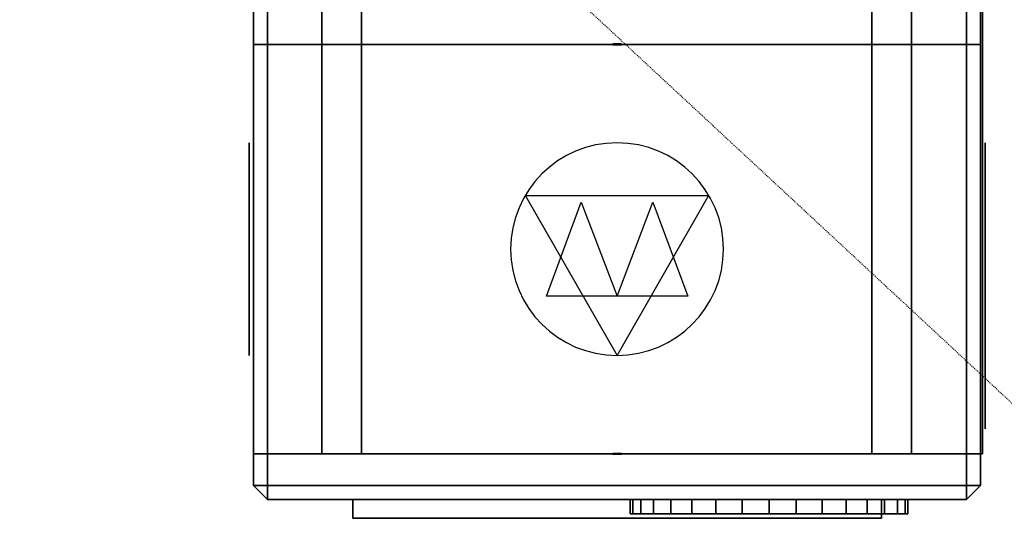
# Model space of a CAD drawing. Header units: centimetres. Extents: x 42630 to 130002, y 15 to 29179.
# Tile 149 of 159: x 84484 to 84595, y 4152 to 4211. Entities that reach past the tile are written whole.
import ezdxf

# ---------------------------------------------------------------- set-up
doc = ezdxf.new("R2010")
doc.units = ezdxf.units.CM
doc.header["$LTSCALE"] = 0.01
doc.linetypes.add('PRZERYWANA', pattern=[0.282222, 0.141111, -0.141111])
doc.layers.get('0').update_dxf_attribs({"color": 253})
doc.layers.add('2D - Ogólne_Nr_Pióra__1', color=7, linetype='Continuous', lineweight=13)

# ---------------------------------------------------------------- blocks, each defined once
blk = doc.blocks.new('z_icon_outdoor_filter.simple')
for p, q in [((-53.4, 80.1), (-53.4, -80.1)), ((-53.4, 80.1), (-53.4, -80.1)), ((53.4, 40.6), (-53.4, 80.1)), ((53.4, 40.6), (-53.4, 80.1)), ((-53.4, 0), (53.4, 40.6)), ((-53.4, 0), (53.4, 40.6)), ((53.4, -40.6), (-53.4, 0)), ((53.4, -40.6), (-53.4, 0)), ((-53.4, -80.1), (53.4, -40.6)), ((-53.4, -80.1), (53.4, -40.6))]:
    blk.add_line(p, q)
blk = doc.blocks.new('z_icon_exhaust_fan.simple')
for p, q in [((-60.3773, -103.8473), (-60.3773, 103.8473)), ((-60.3773, -103.8473), (-60.3773, 103.8473)), ((-60.3773, 103.8473), (120.7523, -0.0023)), ((-60.3773, 103.8473), (120.7523, -0.0023)), ((120.7523, -0.0023), (-60.3773, -103.8473)), ((120.7523, -0.0023), (-60.3773, -103.8473))]:
    blk.add_line(p, q)
blk.add_circle((0, 0), 120.7523)
blk = doc.blocks.new('z_icon_swegon_logo.simple')
for p, q in [((-47.3, 0.6), (-51.6, 3.4)), ((-47.3, 0.6), (-51.6, 3.4)), ((-47.3, 0.6), (-51.6, 3.4)), ((-47.3, 0.6), (-51.6, 3.4)), ((-34.3, 2.2), (-32.9, 6.9)), ((-34.3, 2.2), (-32.9, 6.9)), ((-32.9, 6.9), (-27.8, 6.9)), ((-32.9, 6.9), (-27.8, 6.9)), ((-27.8, 6.9), (-26.6, 1)), ((-27.8, 6.9), (-26.6, 1)), ((-27.8, 6.9), (-26.6, 1)), ((-27.8, 6.9), (-26.6, 1)), ((-25.6, 1.5), (-24.5, 6.9)), ((-25.6, 1.5), (-24.5, 6.9)), ((-24.5, 6.9), (-19.3, 6.9)), ((-24.5, 6.9), (-19.3, 6.9)), ((-19.3, 6.9), (-17.4, 0.2)), ((-19.3, 6.9), (-17.4, 0.2)), ((-19.3, 6.9), (-17.4, 0.2)), ((-19.3, 6.9), (-17.4, 0.2)), ((-12.1, 1.2), (-3.5, 1.2)), ((-12.1, 1.2), (-3.5, 1.2)), ((-12.1, 1.2), (-3.5, 1.2)), ((-12.1, 1.2), (-3.5, 1.2)), ((-3.3, 3.8), (-7.6, 1.9)), ((-3.3, 3.8), (-7.6, 1.9)), ((-3.3, 3.8), (-7.6, 1.9)), ((-3.3, 3.8), (-7.6, 1.9)), ((1.2, 7.1), (-3.5, 7.1)), ((1.2, 7.1), (-3.5, 7.1)), ((1.2, 7.1), (-3.5, 7.1)), ((1.2, 7.1), (-3.5, 7.1)), ((10.6, 6.1), (10.6, 3.5)), ((10.6, 6.1), (10.6, 3.5)), ((10.6, 6.1), (10.6, 3.5)), ((10.6, 6.1), (10.6, 3.5)), ((24.5, 3.4), (24.5, 6.9)), ((24.5, 6.9), (29.6, 6.9)), ((24.5, 3.4), (24.5, 6.9)), ((24.5, 6.9), (29.6, 6.9)), ((29.6, 6.9), (29.6, -0.2)), ((29.6, 6.9), (29.6, -0.2)), ((29.6, 6.9), (29.6, -0.2)), ((29.6, 6.9), (29.6, -0.2)), ((33.3, -0.4), (33.3, 6.9)), ((33.3, 6.9), (38.4, 6.9)), ((33.3, -0.4), (33.3, 6.9)), ((33.3, 6.9), (38.4, 6.9)), ((38.4, 6.9), (38.4, -1.5)), ((38.4, 6.9), (38.4, -1.5)), ((38.4, 6.9), (38.4, -1.5)), ((38.4, 6.9), (38.4, -1.5)), ((-37.8, -5.7), (-34.3, -8.7)), ((-37.8, -5.7), (-34.3, -8.7)), ((-37.8, -5.7), (-34.3, -8.7)), ((-37.8, -5.7), (-34.3, -8.7)), ((-36.8, -6.5), (-35.8, -2.8)), ((-36.8, -6.5), (-35.8, -2.8)), ((-36.8, -6.5), (-35.8, -2.8)), ((-36.8, -6.5), (-35.8, -2.8)), ((-31.6, -6.5), (-36.8, -6.5)), ((-31.6, -6.5), (-36.8, -6.5)), ((-30.5, -1.4), (-31.6, -6.5)), ((-30.5, -1.4), (-31.6, -6.5)), ((-28.4, -6.5), (-29.3, -1.6)), ((-28.4, -6.5), (-29.3, -1.6)), ((-28.4, -6.5), (-29.3, -1.6)), ((-28.4, -6.5), (-29.3, -1.6)), ((-23.9, -6.5), (-28.4, -6.5)), ((-23.9, -6.5), (-28.4, -6.5)), ((-23, -1.8), (-23.9, -6.5)), ((-23, -1.8), (-23.9, -6.5)), ((-20.7, -6.5), (-21.8, -0.7)), ((-20.7, -6.5), (-21.8, -0.7)), ((-20.7, -6.5), (-21.8, -0.7)), ((-20.7, -6.5), (-21.8, -0.7)), ((-15.4, -6.5), (-20.7, -6.5)), ((-15.4, -6.5), (-20.7, -6.5)), ((-16.1, -4.2), (-15.4, -6.5)), ((-16.1, -4.2), (-15.4, -6.5)), ((-8.3, -1.6), (-12.1, -1.6)), ((-8.3, -1.6), (-12.1, -1.6)), ((-8.3, -1.6), (-12.1, -1.6)), ((-8.3, -1.6), (-12.1, -1.6)), ((6.1, -6.5), (6.1, -5.2)), ((6.1, -6.5), (6.1, -5.2)), ((6.1, -6.5), (6.1, -5.2)), ((6.1, -6.5), (6.1, -5.2)), ((10.6, -6.5), (6.1, -6.5)), ((10.6, -6.5), (6.1, -6.5)), ((10.6, -3), (10.6, -6.5)), ((10.6, -3), (10.6, -6.5)), ((24.5, -6.5), (24.5, -3)), ((24.5, -6.5), (24.5, -3)), ((24.5, -6.5), (24.5, -3)), ((24.5, -6.5), (24.5, -3)), ((29.4, -6.5), (24.5, -6.5)), ((29.4, -6.5), (24.5, -6.5)), ((29.4, -4.7), (29.4, -6.5)), ((29.4, -4.7), (29.4, -6.5)), ((42.6, -0.6), (42.6, -0.6)), ((42.6, -0.6), (42.6, -0.6)), ((43, -8.4), (43, -8.4)), ((43, -8.4), (43, -8.4))]:
    blk.add_line(p, q)
for points in [[(-3.5, 7.1), (-3.5, 8.5), (-3.4, 10.5), (-0.9, 11.4)], [(-3.5, 7.1), (-3.5, 8.5), (-3.4, 10.5), (-0.9, 11.4)], [(-0.9, 11.4), (0.5, 11.8), (2.6, 11.9), (3.2, 11.9)], [(-0.9, 11.4), (0.5, 11.8), (2.6, 11.9), (3.2, 11.9)], [(3.2, 11.9), (4.9, 11.9), (6.6, 11.6), (7.9, 11)], [(3.2, 11.9), (4.9, 11.9), (6.6, 11.6), (7.9, 11)], [(-51.6, 3.4), (-50.8, 4.4), (-49.5, 6.1), (-46.7, 6.9)], [(-51.6, 3.4), (-50.8, 4.4), (-49.5, 6.1), (-46.7, 6.9)], [(-44.8, 2.6), (-46.4, 2.1), (-46.8, 1.4), (-47.3, 0.6)], [(-44.8, 2.6), (-46.4, 2.1), (-46.8, 1.4), (-47.3, 0.6)], [(-46.7, 6.9), (-45.3, 7.3), (-43.9, 7.4), (-42.6, 7.4)], [(-46.7, 6.9), (-45.3, 7.3), (-43.9, 7.4), (-42.6, 7.4)], [(-45.3, -0.5), (-44.6, -0.3), (-41.3, 0.3), (-40.7, 0.5)], [(-45.3, -0.5), (-44.6, -0.3), (-41.3, 0.3), (-40.7, 0.5)], [(-42.4, 3), (-43.2, 3), (-44.1, 2.8), (-44.8, 2.6)], [(-42.4, 3), (-43.2, 3), (-44.1, 2.8), (-44.8, 2.6)], [(-42.6, 7.4), (-41.6, 7.4), (-38, 7.4), (-35.8, 5.1)], [(-42.6, 7.4), (-41.6, 7.4), (-38, 7.4), (-35.8, 5.1)], [(-39.7, 1.6), (-39.7, 2.9), (-41.9, 3), (-42.4, 3)], [(-39.7, 1.6), (-39.7, 2.9), (-41.9, 3), (-42.4, 3)], [(-40.7, 0.5), (-39.7, 0.8), (-39.7, 1.5), (-39.7, 1.6)], [(-40.7, 0.5), (-39.7, 0.8), (-39.7, 1.5), (-39.7, 1.6)], [(-35.8, 5.1), (-35.2, 4.4), (-34.5, 3.5), (-34.3, 2.2)], [(-35.8, 5.1), (-35.2, 4.4), (-34.5, 3.5), (-34.3, 2.2)], [(-29.9, 2.8), (-30.1, 0.9), (-30.2, 0.5), (-30.5, -1.4)], [(-29.9, 2.8), (-30.1, 0.9), (-30.2, 0.5), (-30.5, -1.4)], [(-29.3, -1.6), (-29.7, 0.3), (-29.7, 0.7), (-29.9, 2.8)], [(-29.3, -1.6), (-29.7, 0.3), (-29.7, 0.7), (-29.9, 2.8)], [(-26.6, 1), (-26.3, -0.5), (-26.2, -0.9), (-26.2, -2.4)], [(-26.6, 1), (-26.3, -0.5), (-26.2, -0.9), (-26.2, -2.4)], [(-26.2, -2.4), (-26, -0.7), (-26, -0.2), (-25.6, 1.5)], [(-26.2, -2.4), (-26, -0.7), (-26, -0.2), (-25.6, 1.5)], [(-22.3, 2.8), (-22.5, 0.6), (-22.6, 0.1), (-23, -1.8)], [(-22.3, 2.8), (-22.5, 0.6), (-22.6, 0.1), (-23, -1.8)], [(-21.8, -0.7), (-22.1, 0.8), (-22.1, 1.1), (-22.3, 2.8)], [(-21.8, -0.7), (-22.1, 0.8), (-22.1, 1.1), (-22.3, 2.8)], [(-17.4, 0.2), (-17.4, 3.9), (-15, 7.4), (-10.2, 7.4)], [(-17.4, 0.2), (-17.4, 3.9), (-15, 7.4), (-10.2, 7.4)], [(-11.5, 3), (-12.1, 2.4), (-12.1, 1.7), (-12.1, 1.2)], [(-11.5, 3), (-12.1, 2.4), (-12.1, 1.7), (-12.1, 1.2)], [(-9.9, 3.7), (-10.9, 3.7), (-11.4, 3.2), (-11.5, 3)], [(-9.9, 3.7), (-10.9, 3.7), (-11.4, 3.2), (-11.5, 3)], [(-10.2, 7.4), (-7.1, 7.4), (-4.8, 6.2), (-3.3, 3.8)], [(-10.2, 7.4), (-7.1, 7.4), (-4.8, 6.2), (-3.3, 3.8)], [(-7.6, 1.9), (-8.1, 3), (-8.7, 3.7), (-9.9, 3.7)], [(-7.6, 1.9), (-8.1, 3), (-8.7, 3.7), (-9.9, 3.7)], [(-3.5, 1.2), (-3, 4.1), (-1.2, 6.2), (2.3, 6.2)], [(-3.5, 1.2), (-3, 4.1), (-1.2, 6.2), (2.3, 6.2)], [(3.2, 8.8), (1.2, 8.8), (1.2, 7.6), (1.2, 7.1)], [(3.2, 8.8), (1.2, 8.8), (1.2, 7.6), (1.2, 7.1)], [(3.4, 2.7), (2, 2.7), (1.3, 1.9), (1.3, -0.1)], [(3.4, 2.7), (2, 2.7), (1.3, 1.9), (1.3, -0.1)], [(2.3, 6.2), (4.5, 6.2), (5.2, 5.4), (5.4, 5.3)], [(2.3, 6.2), (4.5, 6.2), (5.2, 5.4), (5.4, 5.3)], [(5.1, 8.2), (4.7, 8.6), (3.9, 8.8), (3.2, 8.8)], [(5.1, 8.2), (4.7, 8.6), (3.9, 8.8), (3.2, 8.8)], [(5.5, -0.3), (5.5, 0.7), (5.5, 2.7), (3.4, 2.7)], [(5.5, -0.3), (5.5, 0.7), (5.5, 2.7), (3.4, 2.7)], [(5.6, 6.1), (5.6, 7), (5.6, 7.6), (5.1, 8.2)], [(5.6, 6.1), (5.6, 7), (5.6, 7.6), (5.1, 8.2)], [(5.4, 5.3), (5.5, 5.1), (5.6, 5), (5.7, 4.8)], [(5.4, 5.3), (5.5, 5.1), (5.6, 5), (5.7, 4.8)], [(5.7, 4.8), (5.6, 5.3), (5.6, 5.7), (5.6, 6.1)], [(5.7, 4.8), (5.6, 5.3), (5.6, 5.7), (5.6, 6.1)], [(7.9, 11), (10.4, 9.8), (10.5, 7.7), (10.6, 6.1)], [(7.9, 11), (10.4, 9.8), (10.5, 7.7), (10.6, 6.1)], [(10.6, 3.5), (11.6, 5.7), (13.7, 7.4), (17.3, 7.4)], [(10.6, 3.5), (11.6, 5.7), (13.7, 7.4), (17.3, 7.4)], [(17.5, 3.7), (15.4, 3.7), (15.1, 1.4), (15.1, 0.2)], [(17.5, 3.7), (15.4, 3.7), (15.1, 1.4), (15.1, 0.2)], [(15.1, 0.2), (15.1, -1.3), (15.5, -3.2), (17.5, -3.3)], [(15.1, 0.2), (15.1, -1.3), (15.5, -3.2), (17.5, -3.3)], [(17.3, 7.4), (20.9, 7.4), (23.4, 5.9), (24.5, 3.4)], [(17.3, 7.4), (20.9, 7.4), (23.4, 5.9), (24.5, 3.4)], [(19.9, 0.1), (19.9, 2.1), (19.3, 3.7), (17.5, 3.7)], [(19.9, 0.1), (19.9, 2.1), (19.3, 3.7), (17.5, 3.7)], [(17.5, -3.3), (19.8, -3.4), (19.9, -0.7), (19.9, 0.1)], [(17.5, -3.3), (19.8, -3.4), (19.9, -0.7), (19.9, 0.1)], [(-50.1, -5.8), (-50.1, -2), (-46.9, -0.9), (-45.3, -0.5)], [(-50.1, -5.8), (-50.1, -2), (-46.9, -0.9), (-45.3, -0.5)], [(-49.6, -8.2), (-49.9, -7.4), (-50.1, -6.6), (-50.1, -5.8)], [(-49.6, -8.2), (-49.9, -7.4), (-50.1, -6.6), (-50.1, -5.8)], [(-42.3, -11.9), (-45.5, -11.9), (-48.5, -10.8), (-49.6, -8.2)], [(-42.3, -11.9), (-45.5, -11.9), (-48.5, -10.8), (-49.6, -8.2)], [(-42.1, -4.9), (-43.6, -5.2), (-44.5, -5.5), (-44.5, -6.3)], [(-42.1, -4.9), (-43.6, -5.2), (-44.5, -5.5), (-44.5, -6.3)], [(-44.5, -6.3), (-44.5, -7.3), (-43.4, -7.5), (-42.5, -7.5)], [(-44.5, -6.3), (-44.5, -7.3), (-43.4, -7.5), (-42.5, -7.5)], [(-42.5, -7.5), (-41.6, -7.5), (-40.2, -7.4), (-39.2, -6.9)], [(-42.5, -7.5), (-41.6, -7.5), (-40.2, -7.4), (-39.2, -6.9)], [(-36.9, -10.7), (-38.4, -11.5), (-40.2, -11.9), (-42.3, -11.9)], [(-36.9, -10.7), (-38.4, -11.5), (-40.2, -11.9), (-42.3, -11.9)], [(-35.8, -2.8), (-37.3, -4.1), (-39.7, -4.5), (-42.1, -4.9)], [(-35.8, -2.8), (-37.3, -4.1), (-39.7, -4.5), (-42.1, -4.9)], [(-39.2, -6.9), (-38.4, -6.4), (-38.1, -6), (-37.8, -5.7)], [(-39.2, -6.9), (-38.4, -6.4), (-38.1, -6), (-37.8, -5.7)], [(-34.3, -8.7), (-34.9, -9.4), (-35.6, -10.1), (-36.9, -10.7)], [(-34.3, -8.7), (-34.9, -9.4), (-35.6, -10.1), (-36.9, -10.7)], [(-10.2, -7), (-12.8, -7), (-14.8, -6), (-16.1, -4.2)], [(-10.2, -7), (-12.8, -7), (-14.8, -6), (-16.1, -4.2)], [(-12.1, -1.6), (-11.9, -2.2), (-11.7, -3.6), (-10.1, -3.6)], [(-12.1, -1.6), (-11.9, -2.2), (-11.7, -3.6), (-10.1, -3.6)], [(-5, -5), (-6.6, -6.6), (-8.6, -7), (-10.2, -7)], [(-5, -5), (-6.6, -6.6), (-8.6, -7), (-10.2, -7)], [(-10.1, -3.6), (-9.4, -3.6), (-8.6, -3.2), (-8.4, -2.3)], [(-10.1, -3.6), (-9.4, -3.6), (-8.6, -3.2), (-8.4, -2.3)], [(-8.4, -2.3), (-8.3, -2.1), (-8.3, -1.9), (-8.3, -1.6)], [(-8.4, -2.3), (-8.3, -2.1), (-8.3, -1.9), (-8.3, -1.6)], [(-3.4, -2.2), (-3.6, -3.2), (-4.1, -4.1), (-5, -5)], [(-3.4, -2.2), (-3.6, -3.2), (-4.1, -4.1), (-5, -5)], [(2.5, -6.8), (-1.3, -6.8), (-2.9, -4.5), (-3.4, -2.2)], [(2.5, -6.8), (-1.3, -6.8), (-2.9, -4.5), (-3.4, -2.2)], [(1.3, -0.1), (1.3, -0.6), (1.3, -3.2), (3.5, -3.2)], [(1.3, -0.1), (1.3, -0.6), (1.3, -3.2), (3.5, -3.2)], [(5.7, -5.7), (4.9, -6.6), (3.7, -6.8), (2.5, -6.8)], [(5.7, -5.7), (4.9, -6.6), (3.7, -6.8), (2.5, -6.8)], [(3.5, -3.2), (5.5, -3.2), (5.5, -1), (5.5, -0.3)], [(3.5, -3.2), (5.5, -3.2), (5.5, -1), (5.5, -0.3)], [(6.1, -5.2), (6, -5.4), (5.9, -5.6), (5.7, -5.7)], [(6.1, -5.2), (6, -5.4), (5.9, -5.6), (5.7, -5.7)], [(17.6, -7), (14.2, -7.1), (11.7, -5.5), (10.6, -3)], [(17.6, -7), (14.2, -7.1), (11.7, -5.5), (10.6, -3)], [(23.1, -5.1), (22.1, -6.1), (20.3, -7), (17.6, -7)], [(23.1, -5.1), (22.1, -6.1), (20.3, -7), (17.6, -7)], [(24.5, -3), (24.1, -3.8), (23.6, -4.5), (23.1, -5.1)], [(24.5, -3), (24.1, -3.8), (23.6, -4.5), (23.1, -5.1)], [(33.6, -6.8), (30.8, -6.8), (29.8, -5.3), (29.4, -4.7)], [(33.6, -6.8), (30.8, -6.8), (29.8, -5.3), (29.4, -4.7)], [(29.6, -0.2), (29.6, -1), (29.7, -2.4), (31.5, -2.4)], [(29.6, -0.2), (29.6, -1), (29.7, -2.4), (31.5, -2.4)], [(31.5, -2.4), (33.2, -2.4), (33.3, -1.1), (33.3, -0.4)], [(31.5, -2.4), (33.2, -2.4), (33.3, -1.1), (33.3, -0.4)], [(37.1, -5.6), (36.7, -6), (35.7, -6.8), (33.6, -6.8)], [(37.1, -5.6), (36.7, -6), (35.7, -6.8), (33.6, -6.8)], [(38.4, -1.5), (38.4, -2.6), (38.4, -4.3), (37.1, -5.6)], [(38.4, -1.5), (38.4, -2.6), (38.4, -4.3), (37.1, -5.6)], [(41.9, -1.2), (41.8, -1.6), (41.7, -2.2), (41.7, -3)], [(41.7, -3), (41.7, -4.4), (41.9, -6.4), (43, -8.4)], [(42, -0.8), (42, -0.9), (41.9, -1), (41.9, -1.2)], [(42.3, -1.2), (42.1, -1), (42.1, -0.9), (42, -0.8)], [(43.2, -2.8), (42.8, -2.1), (42.5, -1.6), (42.3, -1.2)], [(42.6, -0.6), (42.6, -0.6), (42.6, -0.6), (42.6, -0.6)], [(42.6, -0.6), (42.6, -0.8), (42.7, -0.9), (42.9, -1.1)], [(43.2, -0.6), (43, -0.6), (42.7, -0.6), (42.6, -0.6)], [(42.9, -1.1), (43.1, -1.5), (43.5, -2.1), (43.9, -2.7)], [(43, -8.4), (44.1, -10.3), (46, -11.1), (47.6, -11.5)], [(45.2, -0.8), (44.4, -0.6), (43.7, -0.6), (43.2, -0.6)], [(45.8, -6.6), (45, -5.5), (44, -4), (43.2, -2.8)], [(43.9, -2.7), (44.7, -4), (45.8, -5.6), (46.6, -6.7)], [(50.1, -3.4), (48.7, -1.7), (46.8, -1), (45.2, -0.8)], [(48.8, -10.1), (47.8, -9.1), (46.7, -7.7), (45.8, -6.6)], [(46.6, -6.7), (47.7, -8.2), (48.9, -9.5), (49.7, -10.4)], [(50, -11.4), (49.7, -11.1), (49.3, -10.7), (48.8, -10.1)], [(49.7, -10.4), (50.2, -10.9), (50.5, -11.2), (50.8, -11.5)], [(51.6, -8.9), (51.7, -7.2), (51.5, -5.1), (50.1, -3.4)], [(51, -11.6), (51.1, -11.5), (51.2, -11.3), (51.2, -11)], [(51.2, -11), (51.4, -10.5), (51.5, -9.8), (51.6, -8.9)], [(47.6, -11.5), (48.4, -11.7), (49.1, -11.8), (49.7, -11.8)], [(49.7, -11.8), (49.9, -11.8), (50.2, -11.8), (50.3, -11.8)], [(50.3, -11.8), (50.2, -11.7), (50.1, -11.6), (50, -11.4)], [(50.3, -11.8), (50.3, -11.8), (50.3, -11.8), (50.3, -11.8)], [(50.8, -11.5), (50.9, -11.6), (51, -11.7), (51, -11.7)], [(51, -11.7), (51, -11.7), (51, -11.7), (51, -11.6)]]:
    blk.add_open_spline(points, degree=3)
blk = doc.blocks.new('mainUnitSep_0_1725964931400')
for points in [[(21, 814, 576), (21, 814, 1004), (37, 830, 1004), (37, 830, 576)], [(21, 814, 1004), (37, 814, 1020), (37, 830, 1004)], [(37, 814, 560), (21, 814, 576), (37, 830, 576)], [(21, 814, 116), (21, 814, 544), (37, 830, 544), (37, 830, 116)], [(21, 814, 544), (37, 814, 560), (37, 830, 544)], [(37, 814, 100), (21, 814, 116), (37, 830, 116)], [(37, 830, 576), (37, 830, 1004), (73, 830, 1004), (73, 830, 576)], [(37, 830, 1004), (37, 814, 1020), (73, 814, 1020), (73, 830, 1004)], [(37, 814, 560), (37, 830, 576), (73, 830, 576), (73, 814, 560)], [(37, 830, 116), (37, 830, 544), (73, 830, 544), (73, 830, 116)], [(37, 830, 544), (37, 814, 560), (73, 814, 560), (73, 830, 544)], [(37, 814, 100), (37, 830, 116), (73, 830, 116), (73, 814, 100)], [(73, 5, 560), (73, 830, 560), (73, 830, 100), (73, 5, 100)], [(538, 830, 560), (538, 830, 100), (73, 830, 100), (73, 830, 560)], [(538, 5, 560), (538, 830, 560), (73, 830, 560), (73, 5, 560)], [(73, 5, 100), (73, 830, 100), (538, 830, 100), (538, 5, 100)], [(73, 5, 1020), (73, 830, 1020), (73, 830, 560), (73, 5, 560)], [(538, 830, 1020), (538, 830, 560), (73, 830, 560), (73, 830, 1020)], [(538, 5, 1020), (538, 830, 1020), (73, 830, 1020), (73, 5, 1020)], [(73, 5, 560), (73, 830, 560), (538, 830, 560), (538, 5, 560)], [(73, 830, 576), (73, 830, 1004), (73, 814, 1004), (73, 814, 576)], [(73, 830, 1004), (73, 814, 1020), (73, 814, 1004)], [(73, 814, 560), (73, 830, 576), (73, 814, 576)], [(73, 830, 116), (73, 830, 544), (73, 814, 544), (73, 814, 116)], [(73, 830, 544), (73, 814, 560), (73, 814, 544)], [(73, 814, 100), (73, 830, 116), (73, 814, 116)], [(73, 830, 116), (73, 830, 1004), (1469, 830, 1004), (1469, 830, 116)], [(73, 814, 116), (73, 814, 1004), (73, 830, 1004), (73, 830, 116)], [(73, 830, 1004), (73, 814, 1020), (1469, 814, 1020), (1469, 830, 1004)], [(73, 814, 100), (73, 830, 116), (1469, 830, 116), (1469, 814, 100)], [(73, 814, 1004), (73, 814, 1020), (73, 830, 1004)], [(73, 814, 100), (73, 814, 116), (73, 830, 116)], [(538, 830, 100), (538, 5, 100), (538, 5, 1020), (538, 830, 1020)], [(538, 830, 100), (538, 830, 1020), (1004, 830, 1020), (1004, 830, 100)], [(538, 830, 1020), (538, 5, 1020), (1004, 5, 1020), (1004, 830, 1020)], [(1004, 830, 100), (1004, 5, 100), (538, 5, 100), (538, 830, 100)], [(538, 5, 100), (538, 830, 100), (538, 830, 560), (538, 5, 560)], [(538, 5, 560), (538, 830, 560), (538, 830, 1020), (538, 5, 1020)], [(21, 21, 576), (21, 21, 1004), (21, 814, 1004), (21, 814, 576)], [(21, 21, 1004), (37, 21, 1020), (37, 814, 1020), (21, 814, 1004)], [(37, 21, 560), (21, 21, 576), (21, 814, 576), (37, 814, 560)], [(21, 21, 116), (21, 21, 544), (21, 814, 544), (21, 814, 116)], [(21, 21, 544), (37, 21, 560), (37, 814, 560), (21, 814, 544)], [(37, 21, 100), (21, 21, 116), (21, 814, 116), (37, 814, 100)], [(73, 21, 1020), (73, 814, 1020), (37, 814, 1020), (37, 21, 1020)], [(73, 814, 560), (73, 21, 560), (37, 21, 560), (37, 814, 560)], [(73, 21, 560), (73, 814, 560), (37, 814, 560), (37, 21, 560)], [(73, 814, 100), (73, 21, 100), (37, 21, 100), (37, 814, 100)], [(73, 814, 576), (73, 814, 1004), (73, 21, 1004), (73, 21, 576)], [(73, 21, 1004), (73, 814, 1004), (73, 814, 1020), (73, 21, 1020)], [(73, 21, 560), (73, 814, 560), (73, 814, 576), (73, 21, 576)], [(73, 814, 116), (73, 814, 544), (73, 21, 544), (73, 21, 116)], [(73, 21, 544), (73, 814, 544), (73, 814, 560), (73, 21, 560)], [(73, 21, 100), (73, 814, 100), (73, 814, 116), (73, 21, 116)], [(73, 21, 116), (73, 21, 1004), (73, 814, 1004), (73, 814, 116)], [(1469, 21, 1020), (1469, 814, 1020), (73, 814, 1020), (73, 21, 1020)], [(1469, 814, 100), (1469, 21, 100), (73, 21, 100), (73, 814, 100)], [(73, 21, 1004), (73, 21, 1020), (73, 814, 1020), (73, 814, 1004)], [(73, 21, 100), (73, 21, 116), (73, 814, 116), (73, 814, 100)], [(73, 752.5), (73, 707.5), (73, 707.5, 100), (73, 752.5, 100)], [(73, 752.5), (73, 752.5, 100), (1946.5, 752.5, 100), (1946.5, 752.5)], [(73, 752.5, 100), (73, 707.5, 100), (1946.5, 707.5, 100), (1946.5, 752.5, 100)], [(1946.5, 752.5), (1946.5, 707.5), (73, 707.5), (73, 752.5)], [(21, 717.5, 480), (21, 717.5, 180), (0, 717.5, 180), (0, 717.5, 480)], [(21, 717.5, 480), (0, 717.5, 480), (0, 117.5, 480), (21, 117.5, 480)], [(0, 717.5, 180), (21, 717.5, 180), (21, 117.5, 180), (0, 117.5, 180)], [(0, 717.5, 480), (0, 717.5, 180), (0, 117.5, 180), (0, 117.5, 480)], [(21, 117.5, 480), (21, 117.5, 180), (21, 717.5, 180), (21, 717.5, 480)], [(73, 707.5, 100), (73, 707.5), (1946.5, 707.5), (1946.5, 707.5, 100)], [(73.5, 422.5, 335), (73.5, 422.5, 325), (72.5, 422.5, 325), (72.5, 422.5, 335)], [(73.5, 422.5, 335), (72.5, 422.5, 335), (72.5, 412.5, 335), (73.5, 412.5, 335)], [(72.5, 422.5, 325), (73.5, 422.5, 325), (73.5, 412.5, 325), (72.5, 412.5, 325)], [(72.5, 422.5, 335), (72.5, 422.5, 325), (72.5, 412.5, 325), (72.5, 412.5, 335)], [(73.5, 422.5, 795), (73.5, 422.5, 785), (72.5, 422.5, 785), (72.5, 422.5, 795)], [(73.5, 422.5, 795), (72.5, 422.5, 795), (72.5, 412.5, 795), (73.5, 412.5, 795)], [(72.5, 422.5, 785), (73.5, 422.5, 785), (73.5, 412.5, 785), (72.5, 412.5, 785)], [(72.5, 422.5, 795), (72.5, 422.5, 785), (72.5, 412.5, 785), (72.5, 412.5, 795)], [(73.5, 422.5, 795), (73.5, 422.5, 785), (72.5, 422.5, 785), (72.5, 422.5, 795)], [(72.5, 412.5, 795), (73.5, 412.5, 795), (73.5, 422.5, 795), (72.5, 422.5, 795)], [(73.5, 412.5, 785), (72.5, 412.5, 785), (72.5, 422.5, 785), (73.5, 422.5, 785)], [(72.5, 422.5, 795), (72.5, 422.5, 785), (72.5, 412.5, 785), (72.5, 412.5, 795)], [(73.5, 422.5, 335), (73.5, 422.5, 325), (72.5, 422.5, 325), (72.5, 422.5, 335)], [(72.5, 412.5, 335), (73.5, 412.5, 335), (73.5, 422.5, 335), (72.5, 422.5, 335)], [(73.5, 412.5, 325), (72.5, 412.5, 325), (72.5, 422.5, 325), (73.5, 422.5, 325)], [(72.5, 422.5, 335), (72.5, 422.5, 325), (72.5, 412.5, 325), (72.5, 412.5, 335)], [(73.5, 412.5, 335), (73.5, 412.5, 325), (73.5, 422.5, 325), (73.5, 422.5, 335)], [(73.5, 412.5, 795), (73.5, 412.5, 785), (73.5, 422.5, 785), (73.5, 422.5, 795)], [(73.5, 412.5, 795), (73.5, 412.5, 785), (73.5, 422.5, 785), (73.5, 422.5, 795)], [(73.5, 412.5, 335), (73.5, 412.5, 325), (73.5, 422.5, 325), (73.5, 422.5, 335)], [(538.5, 422.5, 335), (538.5, 422.5, 325), (537.5, 422.5, 325), (537.5, 422.5, 335)], [(538.5, 422.5, 335), (537.5, 422.5, 335), (537.5, 412.5, 335), (538.5, 412.5, 335)], [(537.5, 422.5, 325), (538.5, 422.5, 325), (538.5, 412.5, 325), (537.5, 412.5, 325)], [(537.5, 422.5, 335), (537.5, 422.5, 325), (537.5, 412.5, 325), (537.5, 412.5, 335)], [(538.5, 422.5, 795), (538.5, 422.5, 785), (537.5, 422.5, 785), (537.5, 422.5, 795)], [(538.5, 422.5, 795), (537.5, 422.5, 795), (537.5, 412.5, 795), (538.5, 412.5, 795)], [(537.5, 422.5, 785), (538.5, 422.5, 785), (538.5, 412.5, 785), (537.5, 412.5, 785)], [(537.5, 422.5, 795), (537.5, 422.5, 785), (537.5, 412.5, 785), (537.5, 412.5, 795)], [(538.5, 422.5, 335), (538.5, 422.5, 325), (537.5, 422.5, 325), (537.5, 422.5, 335)], [(537.5, 412.5, 335), (538.5, 412.5, 335), (538.5, 422.5, 335), (537.5, 422.5, 335)], [(538.5, 412.5, 325), (537.5, 412.5, 325), (537.5, 422.5, 325), (538.5, 422.5, 325)], [(537.5, 422.5, 335), (537.5, 422.5, 325), (537.5, 412.5, 325), (537.5, 412.5, 335)], [(538.5, 422.5, 795), (538.5, 422.5, 785), (537.5, 422.5, 785), (537.5, 422.5, 795)], [(537.5, 412.5, 795), (538.5, 412.5, 795), (538.5, 422.5, 795), (537.5, 422.5, 795)], [(538.5, 412.5, 785), (537.5, 412.5, 785), (537.5, 422.5, 785), (538.5, 422.5, 785)], [(537.5, 422.5, 795), (537.5, 422.5, 785), (537.5, 412.5, 785), (537.5, 412.5, 795)], [(538.5, 412.5, 335), (538.5, 412.5, 325), (538.5, 422.5, 325), (538.5, 422.5, 335)], [(538.5, 412.5, 795), (538.5, 412.5, 785), (538.5, 422.5, 785), (538.5, 422.5, 795)], [(538.5, 412.5, 335), (538.5, 412.5, 325), (538.5, 422.5, 325), (538.5, 422.5, 335)], [(538.5, 412.5, 795), (538.5, 412.5, 785), (538.5, 422.5, 785), (538.5, 422.5, 795)], [(5, 399.5, 820.7), (21, 399.5, 820.7), (21, 402.5, 790), (5, 402.5, 790)], [(5, 402.5, 790), (21, 402.5, 790), (21, 399.5, 759.3), (5, 399.5, 759.3)], [(5, 390.5, 850.3), (5, 399.5, 820.7), (5, 402.5, 790), (5, 245, 790)], [(5, 402.5, 790), (5, 399.5, 759.3), (5, 390.5, 729.7), (5, 245, 790)], [(21, 399.5, 759.3), (21, 402.5, 790), (21, 399.5, 759.3), (21, 245, 790)], [(72.5, 412.5, 335), (72.5, 412.5, 325), (73.5, 412.5, 325), (73.5, 412.5, 335)], [(72.5, 412.5, 795), (72.5, 412.5, 785), (73.5, 412.5, 785), (73.5, 412.5, 795)], [(72.5, 412.5, 795), (72.5, 412.5, 785), (73.5, 412.5, 785), (73.5, 412.5, 795)], [(72.5, 412.5, 335), (72.5, 412.5, 325), (73.5, 412.5, 325), (73.5, 412.5, 335)], [(537.5, 412.5, 335), (537.5, 412.5, 325), (538.5, 412.5, 325), (538.5, 412.5, 335)], [(537.5, 412.5, 795), (537.5, 412.5, 785), (538.5, 412.5, 785), (538.5, 412.5, 795)], [(537.5, 412.5, 335), (537.5, 412.5, 325), (538.5, 412.5, 325), (538.5, 412.5, 335)], [(537.5, 412.5, 795), (537.5, 412.5, 785), (538.5, 412.5, 785), (538.5, 412.5, 795)], [(5, 390.5, 850.3), (21, 390.5, 850.3), (21, 399.5, 820.7), (5, 399.5, 820.7)], [(5, 399.5, 759.3), (21, 399.5, 759.3), (21, 390.5, 729.7), (5, 390.5, 729.7)], [(21, 399.5, 820.7), (21, 390.5, 850.3), (21, 399.5, 820.7), (21, 245, 790)], [(5, 376, 877.5), (21, 376, 877.5), (21, 390.5, 850.3), (5, 390.5, 850.3)], [(5, 390.5, 729.7), (21, 390.5, 729.7), (21, 376, 702.5), (5, 376, 702.5)], [(5, 356.4, 901.4), (5, 376, 877.5), (5, 390.5, 850.3), (5, 245, 790)], [(5, 390.5, 729.7), (5, 376, 702.5), (5, 356.4, 678.6), (5, 245, 790)], [(21, 376, 702.5), (21, 390.5, 729.7), (21, 376, 702.5), (21, 245, 790)], [(5, 356.4, 901.4), (21, 356.4, 901.4), (21, 376, 877.5), (5, 376, 877.5)], [(5, 376, 702.5), (21, 376, 702.5), (21, 356.4, 678.6), (5, 356.4, 678.6)], [(21, 376, 877.5), (21, 356.4, 901.4), (21, 376, 877.5), (21, 245, 790)], [(5, 332.5, 921), (21, 332.5, 921), (21, 356.4, 901.4), (5, 356.4, 901.4)], [(5, 356.4, 678.6), (21, 356.4, 678.6), (21, 332.5, 659), (5, 332.5, 659)], [(5, 305.3, 935.5), (5, 332.5, 921), (5, 356.4, 901.4), (5, 245, 790)], [(5, 356.4, 678.6), (5, 332.5, 659), (5, 305.3, 644.5), (5, 245, 790)], [(21, 332.5, 659), (21, 356.4, 678.6), (21, 332.5, 659), (21, 245, 790)], [(5, 305.3, 935.5), (21, 305.3, 935.5), (21, 332.5, 921), (5, 332.5, 921)], [(5, 332.5, 659), (21, 332.5, 659), (21, 305.3, 644.5), (5, 305.3, 644.5)], [(21, 332.5, 921), (21, 305.3, 935.5), (21, 332.5, 921), (21, 245, 790)], [(5, 275.7, 944.5), (21, 275.7, 944.5), (21, 305.3, 935.5), (5, 305.3, 935.5)], [(5, 305.3, 644.5), (21, 305.3, 644.5), (21, 275.7, 635.5), (5, 275.7, 635.5)], [(5, 245, 947.5), (5, 275.7, 944.5), (5, 305.3, 935.5), (5, 245, 790)], [(5, 305.3, 644.5), (5, 275.7, 635.5), (5, 245, 632.5), (5, 245, 790)], [(21, 275.7, 635.5), (21, 305.3, 644.5), (21, 275.7, 635.5), (21, 245, 790)], [(5, 245, 947.5), (21, 245, 947.5), (21, 275.7, 944.5), (5, 275.7, 944.5)], [(5, 275.7, 635.5), (21, 275.7, 635.5), (21, 245, 632.5), (5, 245, 632.5)], [(21, 275.7, 944.5), (21, 245, 947.5), (21, 275.7, 944.5), (21, 245, 790)], [(5, 245, 632.5), (21, 245, 632.5), (21, 214.3, 635.5), (5, 214.3, 635.5)], [(5, 214.3, 944.5), (21, 214.3, 944.5), (21, 245, 947.5), (5, 245, 947.5)], [(5, 245, 632.5), (5, 214.3, 635.5), (5, 184.7, 644.5), (5, 245, 790)], [(5, 184.7, 644.5), (5, 157.5, 659), (5, 133.6, 678.6), (5, 245, 790)], [(5, 133.6, 678.6), (5, 114, 702.5), (5, 99.5, 729.7), (5, 245, 790)], [(5, 99.5, 729.7), (5, 90.5, 759.3), (5, 87.5, 790), (5, 245, 790)], [(5, 87.5, 790), (5, 90.5, 820.7), (5, 99.5, 850.3), (5, 245, 790)], [(5, 99.5, 850.3), (5, 114, 877.5), (5, 133.6, 901.4), (5, 245, 790)], [(5, 133.6, 901.4), (5, 157.5, 921), (5, 184.7, 935.5), (5, 245, 790)], [(5, 184.7, 935.5), (5, 214.3, 944.5), (5, 245, 947.5), (5, 245, 790)], [(21, 214.3, 635.5), (21, 245, 632.5), (21, 214.3, 635.5), (21, 245, 790)], [(21, 157.5, 659), (21, 184.7, 644.5), (21, 157.5, 659), (21, 245, 790)], [(21, 114, 702.5), (21, 133.6, 678.6), (21, 114, 702.5), (21, 245, 790)], [(21, 90.5, 759.3), (21, 99.5, 729.7), (21, 90.5, 759.3), (21, 245, 790)], [(21, 90.5, 820.7), (21, 87.5, 790), (21, 90.5, 820.7), (21, 245, 790)], [(21, 114, 877.5), (21, 99.5, 850.3), (21, 114, 877.5), (21, 245, 790)], [(21, 157.5, 921), (21, 133.6, 901.4), (21, 157.5, 921), (21, 245, 790)], [(21, 214.3, 944.5), (21, 184.7, 935.5), (21, 214.3, 944.5), (21, 245, 790)], [(5, 214.3, 635.5), (21, 214.3, 635.5), (21, 184.7, 644.5), (5, 184.7, 644.5)], [(5, 184.7, 935.5), (21, 184.7, 935.5), (21, 214.3, 944.5), (5, 214.3, 944.5)], [(5, 184.7, 644.5), (21, 184.7, 644.5), (21, 157.5, 659), (5, 157.5, 659)], [(5, 157.5, 921), (21, 157.5, 921), (21, 184.7, 935.5), (5, 184.7, 935.5)], [(5, 157.5, 659), (21, 157.5, 659), (21, 133.6, 678.6), (5, 133.6, 678.6)], [(5, 133.6, 901.4), (21, 133.6, 901.4), (21, 157.5, 921), (5, 157.5, 921)], [(5, 133.6, 678.6), (21, 133.6, 678.6), (21, 114, 702.5), (5, 114, 702.5)], [(5, 114, 877.5), (21, 114, 877.5), (21, 133.6, 901.4), (5, 133.6, 901.4)], [(73, 128.5), (73, 83.5), (73, 83.5, 100), (73, 128.5, 100)], [(73, 128.5), (73, 128.5, 100), (1946.5, 128.5, 100), (1946.5, 128.5)], [(73, 128.5, 100), (73, 83.5, 100), (1946.5, 83.5, 100), (1946.5, 128.5, 100)], [(1946.5, 128.5), (1946.5, 83.5), (73, 83.5), (73, 128.5)], [(0, 117.5, 480), (0, 117.5, 180), (21, 117.5, 180), (21, 117.5, 480)], [(5, 114, 702.5), (21, 114, 702.5), (21, 99.5, 729.7), (5, 99.5, 729.7)], [(5, 99.5, 850.3), (21, 99.5, 850.3), (21, 114, 877.5), (5, 114, 877.5)], [(5, 99.5, 729.7), (21, 99.5, 729.7), (21, 90.5, 759.3), (5, 90.5, 759.3)], [(5, 90.5, 820.7), (21, 90.5, 820.7), (21, 99.5, 850.3), (5, 99.5, 850.3)], [(5, 90.5, 759.3), (21, 90.5, 759.3), (21, 87.5, 790), (5, 87.5, 790)], [(5, 87.5, 790), (21, 87.5, 790), (21, 90.5, 820.7), (5, 90.5, 820.7)], [(73, 83.5, 100), (73, 83.5), (1946.5, 83.5), (1946.5, 83.5, 100)], [(37, 5, 576), (37, 5, 1004), (21, 21, 1004), (21, 21, 576)], [(37, 5, 1004), (37, 21, 1020), (21, 21, 1004)], [(37, 21, 560), (37, 5, 576), (21, 21, 576)], [(37, 5, 116), (37, 5, 544), (21, 21, 544), (21, 21, 116)], [(37, 5, 544), (37, 21, 560), (21, 21, 544)], [(37, 21, 100), (37, 5, 116), (21, 21, 116)], [(73, 5, 1004), (73, 21, 1020), (37, 21, 1020), (37, 5, 1004)], [(73, 21, 560), (73, 5, 576), (37, 5, 576), (37, 21, 560)], [(73, 5, 544), (73, 21, 560), (37, 21, 560), (37, 5, 544)], [(73, 21, 100), (73, 5, 116), (37, 5, 116), (37, 21, 100)], [(73, 21, 576), (73, 21, 1004), (73, 5, 1004), (73, 5, 576)], [(73, 21, 1004), (73, 21, 1020), (73, 5, 1004)], [(73, 21, 560), (73, 21, 576), (73, 5, 576)], [(73, 21, 116), (73, 21, 544), (73, 5, 544), (73, 5, 116)], [(73, 21, 544), (73, 21, 560), (73, 5, 544)], [(73, 21, 100), (73, 21, 116), (73, 5, 116)], [(73, 5, 116), (73, 5, 1004), (73, 21, 1004), (73, 21, 116)], [(1469, 5, 1004), (1469, 21, 1020), (73, 21, 1020), (73, 5, 1004)], [(1469, 21, 100), (1469, 5, 116), (73, 5, 116), (73, 21, 100)], [(73, 5, 1004), (73, 21, 1020), (73, 21, 1004)], [(73, 21, 100), (73, 5, 116), (73, 21, 116)], [(73, 5, 576), (73, 5, 1004), (37, 5, 1004), (37, 5, 576)], [(73, 5, 116), (73, 5, 544), (37, 5, 544), (37, 5, 116)], [(73, 5, 134.5), (73, 5, 129.5), (73, 3, 129.5), (73, 3, 134.5)], [(73, 5, 134.5), (73, 3, 134.5), (1469, 3, 134.5), (1469, 5, 134.5)], [(73, 3, 129.5), (73, 5, 129.5), (1469, 5, 129.5), (1469, 3, 129.5)], [(1469, 5, 134.5), (1469, 5, 129.5), (73, 5, 129.5), (73, 5, 134.5)], [(73, 5, 990.5), (73, 5, 985.5), (73, 3, 985.5), (73, 3, 990.5)], [(73, 5, 990.5), (73, 3, 990.5), (1469, 3, 990.5), (1469, 5, 990.5)], [(73, 3, 985.5), (73, 5, 985.5), (1469, 5, 985.5), (1469, 3, 985.5)], [(1469, 5, 990.5), (1469, 5, 985.5), (73, 5, 985.5), (73, 5, 990.5)], [(538, 5, 100), (538, 5, 560), (73, 5, 560), (73, 5, 100)], [(538, 5, 560), (538, 5, 1020), (73, 5, 1020), (73, 5, 560)], [(1469, 5, 116), (1469, 5, 1004), (73, 5, 1004), (73, 5, 116)], [(73, 3, 134.5), (73, 3, 129.5), (1469, 3, 129.5), (1469, 3, 134.5)], [(73, 3, 990.5), (73, 3, 985.5), (1469, 3, 985.5), (1469, 3, 990.5)], [(538, 5, 1020), (538, 5, 100), (1004, 5, 100), (1004, 5, 1020)]]:
    blk.add_3dface(points)
at = {"extrusion": (1.22465e-16, -1, -3.44509e-16), "rotation": 180}
blk.add_blockref('z_icon_exhaust_fan.simple', (305.5, 790, -835), dxfattribs=at)
at = {"extrusion": (-3.33014e-48, 1, 9.95799e-17), "rotation": 180}
blk.add_blockref('z_icon_outdoor_filter.simple', (-305.5, 330, 835), dxfattribs=at)
at = {"extrusion": (-1.49976e-32, 1.22465e-16, -1)}
blk.add_blockref('z_icon_exhaust_fan.simple', (-305.5, 417.5, -1025), dxfattribs=at)
at = {"extrusion": (0, -1.22465e-16, -1), "rotation": 180}
blk.add_blockref('z_icon_outdoor_filter.simple', (-305.5, 417.5, -565), dxfattribs=at)
at = {"extrusion": (-1.22465e-16, 1, -3.44509e-16), "rotation": 180}
for name, p in [('z_icon_swegon_logo.simple', (-153, 970)), ('z_icon_outdoor_filter.simple', (-305.5, 330))]:
    blk.add_blockref(name, p, dxfattribs=at)
at = {"extrusion": (9.65431e-33, -1, 9.95799e-17), "rotation": 180}
blk.add_blockref('z_icon_exhaust_fan.simple', (305.5, 790), dxfattribs=at)

msp = doc.modelspace()

# ---------------------------------------------------------------- linework, layer by layer
at = {"layer": '2D - Ogólne_Nr_Pióra__1', "color": 252, "linetype": 'PRZERYWANA'}
msp.add_line((84657.085, 4110.78), (84269.015, 4471.503), dxfattribs=at)

# ---------------------------------------------------------------- block references
at = {"color": 252, "xscale": 0.1, "yscale": 0.1, "zscale": 0.1, "rotation": 89.9999999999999}
msp.add_blockref('mainUnitSep_0_1725964931400', (84593.064, 4154.41, -222.992), dxfattribs=at)

doc.saveas('drawing.dxf')
